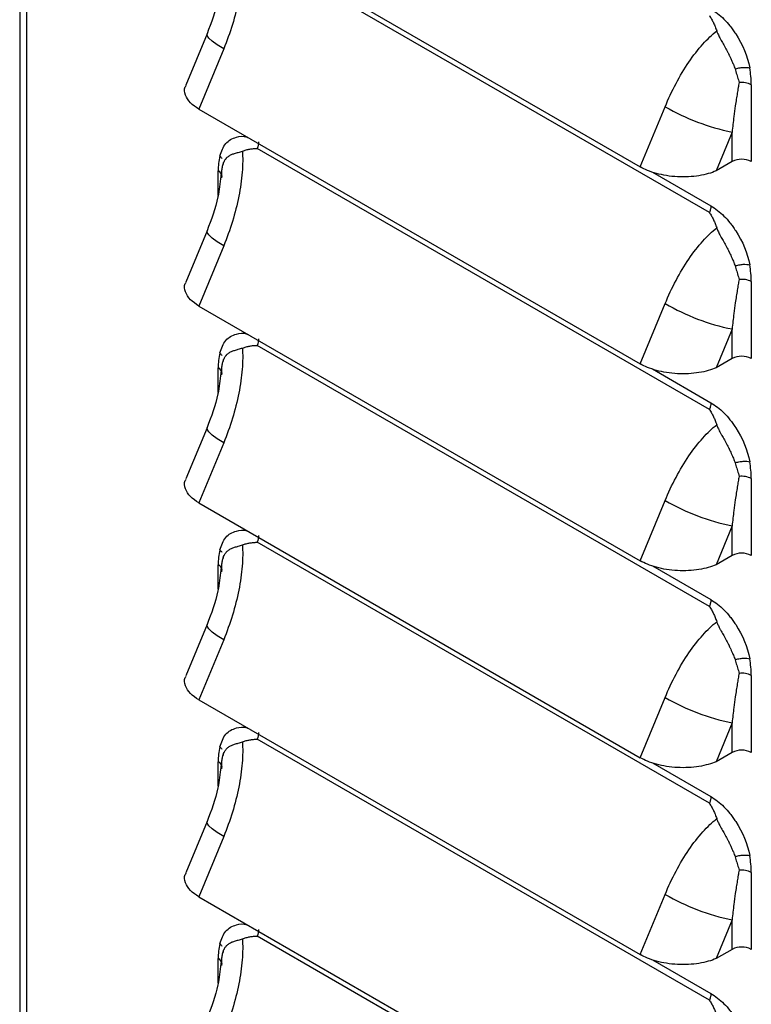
# Model space of a CAD drawing. Header units: millimetres. Extents: x 0 to 2235, y 0 to 1727.
# Tile 23 of 30: x 1786 to 1848, y 1120 to 1202. Entities that reach past the tile are written whole.
import ezdxf

# ---------------------------------------------------------------- set-up
doc = ezdxf.new("R2010")
doc.units = ezdxf.units.MM
doc.header["$LTSCALE"] = 8

msp = doc.modelspace()

# ---------------------------------------------------------------- linework, layer by layer
for p, q in [((1786.388, 1485.064), (1786.388, 1073.278)), ((1786.954, 1484.205), (1786.954, 1072.558)), ((1801.477, 1211.525), (1838.656, 1190.063)), ((1844.479, 1186.221), (1806.388, 1208.211)), ((1802.167, 1201.279), (1800.385, 1196.957)), ((1803.57, 1200.007), (1801.477, 1194.933)), ((1848.007, 1196.989), (1848.007, 1190.508)), ((1801.477, 1194.933), (1838.656, 1173.47)), ((1838.656, 1190.063), (1840.748, 1195.136)), ((1846.391, 1193), (1845.042, 1189.729)), ((1846.391, 1190.508), (1846.391, 1193)), ((1844.479, 1169.629), (1806.388, 1191.619)), ((1846.391, 1190.508), (1845.042, 1189.729)), ((1803.106, 1187.661), (1803.106, 1189.726)), ((1803.546, 1190.256), (1803.547, 1190.289)), ((1803.547, 1190.289), (1803.548, 1190.388)), ((1803.366, 1189.525), (1803.331, 1189.272)), ((1839.672, 1189.633), (1844.602, 1186.787)), ((1802.167, 1184.687), (1800.385, 1180.365)), ((1803.57, 1183.415), (1801.477, 1178.341)), ((1848.007, 1180.397), (1848.007, 1173.916)), ((1801.477, 1178.341), (1838.656, 1156.878)), ((1838.656, 1173.47), (1840.748, 1178.544)), ((1846.391, 1176.408), (1845.042, 1173.137)), ((1846.391, 1173.916), (1846.391, 1176.408)), ((1844.479, 1153.037), (1806.388, 1175.027)), ((1846.391, 1173.916), (1845.042, 1173.137)), ((1803.106, 1171.069), (1803.106, 1173.134)), ((1803.546, 1173.664), (1803.547, 1173.697)), ((1803.547, 1173.697), (1803.548, 1173.796)), ((1803.366, 1172.932), (1803.331, 1172.68)), ((1839.672, 1173.041), (1844.602, 1170.195)), ((1802.167, 1168.095), (1800.385, 1163.773)), ((1803.57, 1166.823), (1801.477, 1161.749)), ((1848.007, 1163.805), (1848.007, 1157.324)), ((1801.477, 1161.749), (1838.656, 1140.286)), ((1838.656, 1156.878), (1840.748, 1161.952)), ((1846.391, 1159.816), (1845.042, 1156.545)), ((1846.391, 1157.324), (1846.391, 1159.816)), ((1844.479, 1136.445), (1806.388, 1158.435)), ((1846.391, 1157.324), (1845.042, 1156.545)), ((1803.106, 1154.477), (1803.106, 1156.542)), ((1803.546, 1157.072), (1803.547, 1157.105)), ((1803.547, 1157.105), (1803.548, 1157.204)), ((1803.366, 1156.34), (1803.331, 1156.087)), ((1839.672, 1156.449), (1844.602, 1153.603)), ((1802.167, 1151.503), (1800.385, 1147.181)), ((1803.57, 1150.231), (1801.477, 1145.157)), ((1848.007, 1147.213), (1848.007, 1140.732)), ((1801.477, 1145.157), (1838.656, 1123.694)), ((1838.656, 1140.286), (1840.748, 1145.36)), ((1846.391, 1143.224), (1845.042, 1139.953)), ((1846.391, 1140.732), (1846.391, 1143.224)), ((1844.479, 1119.853), (1806.388, 1141.842)), ((1846.391, 1140.732), (1845.042, 1139.953)), ((1803.106, 1137.885), (1803.106, 1139.95)), ((1803.546, 1140.48), (1803.547, 1140.513)), ((1803.547, 1140.513), (1803.548, 1140.612)), ((1803.366, 1139.748), (1803.331, 1139.495)), ((1839.672, 1139.857), (1844.602, 1137.011)), ((1802.167, 1134.911), (1800.385, 1130.589)), ((1803.57, 1133.638), (1801.477, 1128.565)), ((1848.007, 1130.621), (1848.007, 1124.14)), ((1801.477, 1128.565), (1838.656, 1107.102)), ((1838.656, 1123.694), (1840.748, 1128.768)), ((1846.391, 1126.631), (1845.042, 1123.361)), ((1846.391, 1124.14), (1846.391, 1126.631)), ((1844.479, 1103.261), (1806.388, 1125.25)), ((1846.391, 1124.14), (1845.042, 1123.361)), ((1803.106, 1121.293), (1803.106, 1123.358)), ((1803.546, 1123.888), (1803.547, 1123.921)), ((1803.547, 1123.921), (1803.548, 1124.019)), ((1803.366, 1123.156), (1803.331, 1122.903)), ((1839.672, 1123.265), (1844.602, 1120.418))]:
    msp.add_line(p, q)
at = {"flags": 128}
for points in [[(1803.57, 1200.007), (1803.024, 1200.344), (1802.598, 1200.653), (1802.31, 1200.923), (1802.169, 1201.144), (1802.168, 1201.282)], [(1803.57, 1183.415), (1803.024, 1183.751), (1802.598, 1184.061), (1802.31, 1184.331), (1802.169, 1184.552), (1802.168, 1184.69)], [(1803.57, 1166.823), (1803.024, 1167.159), (1802.598, 1167.469), (1802.31, 1167.739), (1802.169, 1167.96), (1802.168, 1168.098)], [(1803.57, 1150.231), (1803.024, 1150.567), (1802.598, 1150.877), (1802.31, 1151.147), (1802.169, 1151.367), (1802.168, 1151.506)], [(1803.57, 1133.638), (1803.024, 1133.975), (1802.598, 1134.285), (1802.31, 1134.555), (1802.169, 1134.775), (1802.168, 1134.914)]]:
    msp.add_lwpolyline(points, dxfattribs=at)
for centre, radius, start, end in [((1840.189, 1196.951), 7.819, 0.28304, 10.70545), ((1847.207, 1195.452), 1.733, 62.48958, 97.49337), ((1850.167, 1211.493), 18.874, 240.06301, 258.45716), ((1808.624, 1189.765), 5.518, 167.24769, 180.40105), ((1847.199, 1188.948), 1.757, 62.60967, 117.39032), ((1802.889, 1189.217), 0.553, 4.38756, 66.93258), ((1840.189, 1180.358), 7.819, 0.28304, 10.70545), ((1847.207, 1178.86), 1.733, 62.48958, 97.49337), ((1850.167, 1194.901), 18.874, 240.06301, 258.45716), ((1808.624, 1173.172), 5.518, 167.24769, 180.40105), ((1847.199, 1172.356), 1.757, 62.60967, 117.39032), ((1802.889, 1172.625), 0.553, 4.38756, 66.93258), ((1840.189, 1163.766), 7.819, 0.28304, 10.70545), ((1847.207, 1162.268), 1.733, 62.48958, 97.49337), ((1850.167, 1178.308), 18.874, 240.06301, 258.45716), ((1808.624, 1156.58), 5.518, 167.24769, 180.40105), ((1847.199, 1155.764), 1.757, 62.60967, 117.39032), ((1802.889, 1156.033), 0.553, 4.38756, 66.93258), ((1840.189, 1147.174), 7.819, 0.28304, 10.70545), ((1847.207, 1145.676), 1.733, 62.48958, 97.49337), ((1850.167, 1161.716), 18.874, 240.06301, 258.45716), ((1808.624, 1139.988), 5.518, 167.24769, 180.40105), ((1847.199, 1139.172), 1.757, 62.60967, 117.39032), ((1802.889, 1139.441), 0.553, 4.38756, 66.93258), ((1840.189, 1130.582), 7.819, 0.28304, 10.70545), ((1847.207, 1129.084), 1.733, 62.48958, 97.49337), ((1850.167, 1145.124), 18.874, 240.06301, 258.45716), ((1808.624, 1123.396), 5.518, 167.24769, 180.40105), ((1847.199, 1122.58), 1.757, 62.60967, 117.39032), ((1802.889, 1122.849), 0.553, 4.38756, 66.93258)]:
    msp.add_arc(centre, radius, start, end)
for points, knots in [([(1805.148, 1207.992), (1805.182, 1207.447), (1805.176, 1206.846), (1805.075, 1205.562), (1804.98, 1204.881), (1804.704, 1203.484), (1804.523, 1202.77), (1804.092, 1201.362), (1803.842, 1200.668), (1803.57, 1200.007)], [0, 0, 0, 0, 0.25, 0.25, 0.5, 0.5, 0.75, 0.75, 1, 1, 1, 1]), ([(1803.331, 1205.864), (1803.268, 1205.279), (1803.098, 1203.696), (1802.527, 1202.215), (1802.168, 1201.281)], [0, 0, 0, 0, 0.369455, 1, 1, 1, 1]), ([(1844.602, 1203.379), (1844.989, 1203.156), (1845.54, 1202.726), (1846.133, 1202.058), (1846.417, 1201.682), (1846.536, 1201.512), (1846.614, 1201.397), (1846.654, 1201.337), (1847.295, 1200.352), (1847.688, 1199.393), (1847.871, 1198.403)], [0, 0, 0, 0, 0.25, 0.375, 0.4375, 0.46875, 0.46875, 0.5, 0.5, 1, 1, 1, 1]), ([(1844.479, 1202.813), (1844.511, 1202.765), (1844.574, 1202.667), (1844.693, 1202.465), (1844.828, 1202.207), (1844.974, 1201.876), (1845.054, 1201.644), (1845.096, 1201.522)], [0, 0, 0, 0, 0.1250717, 0.2501516, 0.5003166, 0.7372093, 1, 1, 1, 1]), ([(1840.748, 1195.136), (1841.021, 1195.797), (1841.329, 1196.457), (1842.002, 1197.726), (1842.367, 1198.334), (1843.127, 1199.451), (1843.523, 1199.959), (1844.315, 1200.843), (1844.712, 1201.219), (1845.096, 1201.522)], [0, 0, 0, 0, 0.25, 0.25, 0.5, 0.5, 0.75, 0.75, 1, 1, 1, 1]), ([(1845.096, 1201.522), (1845.11, 1201.481), (1845.141, 1201.394), (1845.198, 1201.259), (1845.271, 1201.104), (1845.364, 1200.922), (1845.502, 1200.668), (1845.695, 1200.333), (1845.881, 1199.997), (1846.012, 1199.751), (1846.071, 1199.633), (1846.102, 1199.573), (1846.117, 1199.538), (1846.13, 1199.515), (1846.143, 1199.491), (1846.158, 1199.456), (1846.188, 1199.396), (1846.245, 1199.277), (1846.33, 1199.095), (1846.42, 1198.895), (1846.505, 1198.694), (1846.576, 1198.51), (1846.617, 1198.379), (1846.637, 1198.317)], [0, 0, 0, 0, 0.03716, 0.078939, 0.125454, 0.183041, 0.250493, 0.365984, 0.500084, 0.562042, 0.593111, 0.608681, 0.617304, 0.624288, 0.631148, 0.639931, 0.655602, 0.687011, 0.7498, 0.824618, 0.874702, 0.940557, 1, 1, 1, 1]), ([(1846.637, 1198.317), (1846.74, 1198.35), (1846.853, 1198.379), (1847.084, 1198.425), (1847.201, 1198.441), (1847.537, 1198.465), (1847.733, 1198.445), (1847.871, 1198.403)], [0, 0, 0, 0, 0.25, 0.25, 0.5, 0.5, 1, 1, 1, 1]), ([(1846.637, 1198.317), (1846.661, 1198.242), (1846.711, 1198.089), (1846.782, 1197.862), (1846.851, 1197.633), (1846.918, 1197.401), (1846.96, 1197.248), (1846.981, 1197.17)], [0, 0, 0, 0, 0.1894698, 0.383984, 0.5837521, 0.7890055, 1, 1, 1, 1]), ([(1846.981, 1197.17), (1846.955, 1197.029), (1846.901, 1196.733), (1846.822, 1196.264), (1846.741, 1195.749), (1846.645, 1195.09), (1846.522, 1194.173), (1846.439, 1193.434), (1846.391, 1193)], [0, 0, 0, 0, 0.103962, 0.218213, 0.342758, 0.477597, 0.692978, 1, 1, 1, 1]), ([(1801.477, 1194.933), (1801.218, 1195.108), (1800.675, 1195.473), (1800.305, 1196.134), (1800.207, 1196.655), (1800.389, 1196.902), (1800.419, 1196.942)], [0, 0, 0, 0, 0.287592, 0.602099, 0.93556, 1, 1, 1, 1]), ([(1803.242, 1190.983), (1803.381, 1191.372), (1803.66, 1192.155), (1804.545, 1192.586), (1805.236, 1192.7), (1805.595, 1192.551), (1805.626, 1192.538)], [0, 0, 0, 0, 0.348559, 0.701141, 0.974676, 1, 1, 1, 1]), ([(1803.461, 1190.057), (1803.467, 1190.087), (1803.478, 1190.15), (1803.501, 1190.241), (1803.529, 1190.335), (1803.57, 1190.447), (1803.643, 1190.602), (1803.727, 1190.724), (1803.798, 1190.805), (1803.827, 1190.836), (1803.88, 1190.889), (1804.003, 1190.99), (1804.201, 1191.103), (1804.439, 1191.19), (1804.637, 1191.249), (1804.806, 1191.296), (1804.973, 1191.341), (1805.093, 1191.381), (1805.148, 1191.399)], [0, 0, 0, 0, 0.0386317, 0.0804407, 0.1253208, 0.1737171, 0.25028, 0.375704, 0.3912909, 0.4068514, 0.4379073, 0.499865, 0.6343499, 0.7495915, 0.816746, 0.8745705, 0.9426901, 1, 1, 1, 1]), ([(1805.148, 1191.399), (1805.182, 1190.855), (1805.176, 1190.254), (1805.075, 1188.97), (1804.98, 1188.289), (1804.704, 1186.892), (1804.523, 1186.178), (1804.092, 1184.769), (1803.842, 1184.076), (1803.57, 1183.415)], [0, 0, 0, 0, 0.25, 0.25, 0.5, 0.5, 0.75, 0.75, 1, 1, 1, 1]), ([(1805.148, 1191.399), (1805.202, 1191.418), (1805.308, 1191.455), (1805.465, 1191.5), (1805.616, 1191.537), (1805.819, 1191.577), (1806.024, 1191.604), (1806.215, 1191.616), (1806.319, 1191.619), (1806.371, 1191.619), (1806.388, 1191.619)], [0, 0, 0, 0, 0.132855, 0.260443, 0.382722, 0.49973, 0.749985, 0.875064, 0.959449, 1, 1, 1, 1]), ([(1803.419, 1189.133), (1803.416, 1189.201), (1803.41, 1189.334), (1803.41, 1189.527), (1803.418, 1189.711), (1803.434, 1189.888), (1803.453, 1190.001), (1803.462, 1190.057)], [0, 0, 0, 0, 0.210995, 0.416248, 0.616016, 0.81053, 1, 1, 1, 1]), ([(1845.042, 1189.729), (1844.649, 1189.561), (1844.16, 1189.417), (1843.042, 1189.237), (1842.414, 1189.202), (1841.479, 1189.251), (1841.169, 1189.284), (1840.571, 1189.378), (1840.283, 1189.44), (1839.475, 1189.661), (1839.015, 1189.855), (1838.656, 1190.063)], [0, 0, 0, 0, 0.25, 0.25, 0.5, 0.5, 0.625, 0.625, 0.75, 0.75, 1, 1, 1, 1]), ([(1803.331, 1189.272), (1803.268, 1188.687), (1803.098, 1187.104), (1802.527, 1185.623), (1802.168, 1184.689)], [0, 0, 0, 0, 0.369455, 1, 1, 1, 1]), ([(1844.602, 1186.787), (1844.602, 1186.701), (1844.591, 1186.608), (1844.559, 1186.464), (1844.546, 1186.416), (1844.523, 1186.343), (1844.515, 1186.318), (1844.502, 1186.282), (1844.495, 1186.264), (1844.487, 1186.242), (1844.484, 1186.233), (1844.481, 1186.227), (1844.482, 1186.225), (1844.479, 1186.221)], [0, 0, 0, 0, 0.5, 0.5, 0.75, 0.75, 0.875, 0.875, 0.9375, 0.96875, 0.984375, 0.984375, 1, 1, 1, 1]), ([(1844.602, 1186.787), (1844.989, 1186.564), (1845.54, 1186.134), (1846.133, 1185.466), (1846.417, 1185.09), (1846.536, 1184.92), (1846.614, 1184.805), (1846.654, 1184.745), (1847.295, 1183.76), (1847.688, 1182.801), (1847.871, 1181.811)], [0, 0, 0, 0, 0.25, 0.375, 0.4375, 0.46875, 0.46875, 0.5, 0.5, 1, 1, 1, 1]), ([(1844.479, 1186.221), (1844.511, 1186.173), (1844.574, 1186.075), (1844.693, 1185.873), (1844.828, 1185.615), (1844.974, 1185.283), (1845.054, 1185.052), (1845.096, 1184.93)], [0, 0, 0, 0, 0.125072, 0.250152, 0.500317, 0.737209, 1, 1, 1, 1]), ([(1840.748, 1178.544), (1841.021, 1179.205), (1841.329, 1179.865), (1842.002, 1181.134), (1842.367, 1181.742), (1843.127, 1182.859), (1843.523, 1183.367), (1844.315, 1184.251), (1844.712, 1184.627), (1845.096, 1184.93)], [0, 0, 0, 0, 0.25, 0.25, 0.5, 0.5, 0.75, 0.75, 1, 1, 1, 1]), ([(1845.096, 1184.93), (1845.11, 1184.889), (1845.141, 1184.802), (1845.198, 1184.667), (1845.271, 1184.512), (1845.364, 1184.33), (1845.502, 1184.076), (1845.695, 1183.741), (1845.881, 1183.405), (1846.012, 1183.159), (1846.071, 1183.041), (1846.102, 1182.981), (1846.117, 1182.946), (1846.13, 1182.923), (1846.143, 1182.899), (1846.158, 1182.864), (1846.188, 1182.804), (1846.245, 1182.685), (1846.33, 1182.503), (1846.42, 1182.303), (1846.505, 1182.102), (1846.576, 1181.918), (1846.617, 1181.787), (1846.637, 1181.725)], [0, 0, 0, 0, 0.03716, 0.078939, 0.125454, 0.183041, 0.250493, 0.365984, 0.500084, 0.562042, 0.593111, 0.608681, 0.617304, 0.624288, 0.631148, 0.639931, 0.655602, 0.687011, 0.7498, 0.824618, 0.874702, 0.940557, 1, 1, 1, 1]), ([(1846.637, 1181.725), (1846.74, 1181.757), (1846.853, 1181.787), (1847.084, 1181.833), (1847.201, 1181.849), (1847.537, 1181.873), (1847.733, 1181.853), (1847.871, 1181.811)], [0, 0, 0, 0, 0.25, 0.25, 0.5, 0.5, 1, 1, 1, 1]), ([(1846.637, 1181.725), (1846.661, 1181.65), (1846.711, 1181.497), (1846.782, 1181.27), (1846.851, 1181.041), (1846.918, 1180.809), (1846.96, 1180.656), (1846.981, 1180.578)], [0, 0, 0, 0, 0.18947, 0.383984, 0.583752, 0.789005, 1, 1, 1, 1]), ([(1846.981, 1180.578), (1846.955, 1180.437), (1846.901, 1180.141), (1846.822, 1179.672), (1846.741, 1179.157), (1846.645, 1178.498), (1846.522, 1177.581), (1846.439, 1176.842), (1846.391, 1176.408)], [0, 0, 0, 0, 0.103962, 0.218213, 0.342758, 0.477597, 0.692978, 1, 1, 1, 1]), ([(1801.477, 1178.341), (1801.218, 1178.516), (1800.675, 1178.881), (1800.305, 1179.542), (1800.207, 1180.062), (1800.389, 1180.31), (1800.419, 1180.35)], [0, 0, 0, 0, 0.287592, 0.602099, 0.93556, 1, 1, 1, 1]), ([(1803.242, 1174.391), (1803.381, 1174.78), (1803.66, 1175.563), (1804.545, 1175.994), (1805.236, 1176.108), (1805.595, 1175.959), (1805.626, 1175.946)], [0, 0, 0, 0, 0.348559, 0.701141, 0.974676, 1, 1, 1, 1]), ([(1803.461, 1173.465), (1803.467, 1173.495), (1803.478, 1173.558), (1803.501, 1173.649), (1803.529, 1173.743), (1803.57, 1173.854), (1803.643, 1174.01), (1803.727, 1174.132), (1803.798, 1174.212), (1803.827, 1174.244), (1803.88, 1174.297), (1804.003, 1174.397), (1804.201, 1174.511), (1804.439, 1174.598), (1804.637, 1174.657), (1804.806, 1174.704), (1804.973, 1174.749), (1805.093, 1174.789), (1805.148, 1174.807)], [0, 0, 0, 0, 0.038632, 0.080441, 0.125321, 0.173717, 0.25028, 0.375704, 0.391291, 0.406851, 0.437907, 0.499865, 0.63435, 0.749591, 0.816746, 0.874571, 0.94269, 1, 1, 1, 1]), ([(1805.148, 1174.807), (1805.182, 1174.263), (1805.176, 1173.662), (1805.075, 1172.378), (1804.98, 1171.696), (1804.704, 1170.3), (1804.523, 1169.586), (1804.092, 1168.177), (1803.842, 1167.484), (1803.57, 1166.823)], [0, 0, 0, 0, 0.25, 0.25, 0.5, 0.5, 0.75, 0.75, 1, 1, 1, 1]), ([(1805.148, 1174.807), (1805.202, 1174.826), (1805.308, 1174.863), (1805.465, 1174.908), (1805.616, 1174.945), (1805.819, 1174.985), (1806.024, 1175.012), (1806.215, 1175.024), (1806.319, 1175.027), (1806.371, 1175.027), (1806.388, 1175.027)], [0, 0, 0, 0, 0.132855, 0.260443, 0.382722, 0.49973, 0.749985, 0.875064, 0.959449, 1, 1, 1, 1]), ([(1803.419, 1172.541), (1803.416, 1172.609), (1803.41, 1172.742), (1803.41, 1172.935), (1803.418, 1173.119), (1803.434, 1173.296), (1803.453, 1173.409), (1803.462, 1173.465)], [0, 0, 0, 0, 0.210995, 0.416248, 0.616016, 0.81053, 1, 1, 1, 1]), ([(1845.042, 1173.137), (1844.649, 1172.969), (1844.16, 1172.825), (1843.042, 1172.645), (1842.414, 1172.61), (1841.479, 1172.659), (1841.169, 1172.692), (1840.571, 1172.786), (1840.283, 1172.848), (1839.475, 1173.069), (1839.015, 1173.263), (1838.656, 1173.47)], [0, 0, 0, 0, 0.25, 0.25, 0.5, 0.5, 0.625, 0.625, 0.75, 0.75, 1, 1, 1, 1]), ([(1803.331, 1172.68), (1803.268, 1172.095), (1803.098, 1170.512), (1802.527, 1169.031), (1802.168, 1168.097)], [0, 0, 0, 0, 0.369455, 1, 1, 1, 1]), ([(1844.602, 1170.195), (1844.602, 1170.109), (1844.591, 1170.016), (1844.559, 1169.872), (1844.546, 1169.823), (1844.523, 1169.75), (1844.515, 1169.726), (1844.502, 1169.69), (1844.495, 1169.672), (1844.487, 1169.65), (1844.484, 1169.641), (1844.481, 1169.635), (1844.482, 1169.633), (1844.479, 1169.629)], [0, 0, 0, 0, 0.5, 0.5, 0.75, 0.75, 0.875, 0.875, 0.9375, 0.96875, 0.984375, 0.984375, 1, 1, 1, 1]), ([(1844.602, 1170.195), (1844.989, 1169.972), (1845.54, 1169.541), (1846.133, 1168.873), (1846.417, 1168.498), (1846.536, 1168.328), (1846.614, 1168.213), (1846.654, 1168.152), (1847.295, 1167.168), (1847.688, 1166.209), (1847.871, 1165.219)], [0, 0, 0, 0, 0.25, 0.375, 0.4375, 0.46875, 0.46875, 0.5, 0.5, 1, 1, 1, 1]), ([(1844.479, 1169.629), (1844.511, 1169.58), (1844.574, 1169.483), (1844.693, 1169.281), (1844.828, 1169.023), (1844.974, 1168.691), (1845.054, 1168.46), (1845.096, 1168.338)], [0, 0, 0, 0, 0.125072, 0.250152, 0.500317, 0.737209, 1, 1, 1, 1]), ([(1840.748, 1161.952), (1841.021, 1162.613), (1841.329, 1163.273), (1842.002, 1164.542), (1842.367, 1165.15), (1843.127, 1166.267), (1843.523, 1166.775), (1844.315, 1167.659), (1844.712, 1168.034), (1845.096, 1168.338)], [0, 0, 0, 0, 0.25, 0.25, 0.5, 0.5, 0.75, 0.75, 1, 1, 1, 1]), ([(1845.096, 1168.338), (1845.11, 1168.297), (1845.141, 1168.21), (1845.198, 1168.075), (1845.271, 1167.919), (1845.364, 1167.738), (1845.502, 1167.484), (1845.695, 1167.149), (1845.881, 1166.813), (1846.012, 1166.567), (1846.071, 1166.449), (1846.102, 1166.389), (1846.117, 1166.354), (1846.13, 1166.331), (1846.143, 1166.307), (1846.158, 1166.272), (1846.188, 1166.212), (1846.245, 1166.093), (1846.33, 1165.911), (1846.42, 1165.711), (1846.505, 1165.51), (1846.576, 1165.326), (1846.617, 1165.195), (1846.637, 1165.133)], [0, 0, 0, 0, 0.03716, 0.078939, 0.125454, 0.183041, 0.250493, 0.365984, 0.500084, 0.562042, 0.593111, 0.608681, 0.617304, 0.624288, 0.631148, 0.639931, 0.655602, 0.687011, 0.7498, 0.824618, 0.874702, 0.940557, 1, 1, 1, 1]), ([(1846.637, 1165.133), (1846.74, 1165.165), (1846.853, 1165.195), (1847.084, 1165.241), (1847.201, 1165.257), (1847.537, 1165.281), (1847.733, 1165.261), (1847.871, 1165.219)], [0, 0, 0, 0, 0.25, 0.25, 0.5, 0.5, 1, 1, 1, 1]), ([(1846.637, 1165.133), (1846.661, 1165.057), (1846.711, 1164.905), (1846.782, 1164.678), (1846.851, 1164.449), (1846.918, 1164.217), (1846.96, 1164.064), (1846.981, 1163.986)], [0, 0, 0, 0, 0.1894698, 0.383984, 0.5837521, 0.7890055, 1, 1, 1, 1]), ([(1846.981, 1163.986), (1846.955, 1163.845), (1846.901, 1163.549), (1846.822, 1163.079), (1846.741, 1162.565), (1846.645, 1161.906), (1846.522, 1160.989), (1846.439, 1160.25), (1846.391, 1159.816)], [0, 0, 0, 0, 0.103962, 0.218213, 0.342758, 0.477597, 0.692978, 1, 1, 1, 1]), ([(1801.477, 1161.749), (1801.218, 1161.923), (1800.675, 1162.289), (1800.305, 1162.95), (1800.207, 1163.47), (1800.389, 1163.718), (1800.419, 1163.758)], [0, 0, 0, 0, 0.287592, 0.602099, 0.93556, 1, 1, 1, 1]), ([(1803.242, 1157.798), (1803.381, 1158.188), (1803.66, 1158.971), (1804.545, 1159.402), (1805.236, 1159.515), (1805.595, 1159.367), (1805.626, 1159.354)], [0, 0, 0, 0, 0.348559, 0.701141, 0.974676, 1, 1, 1, 1]), ([(1803.461, 1156.873), (1803.467, 1156.903), (1803.478, 1156.965), (1803.501, 1157.057), (1803.529, 1157.151), (1803.57, 1157.262), (1803.643, 1157.418), (1803.727, 1157.539), (1803.798, 1157.62), (1803.827, 1157.652), (1803.88, 1157.704), (1804.003, 1157.805), (1804.201, 1157.919), (1804.439, 1158.005), (1804.637, 1158.065), (1804.806, 1158.111), (1804.973, 1158.157), (1805.093, 1158.197), (1805.148, 1158.215)], [0, 0, 0, 0, 0.038632, 0.080441, 0.125321, 0.173717, 0.25028, 0.375704, 0.391291, 0.406851, 0.437907, 0.499865, 0.63435, 0.749591, 0.816746, 0.874571, 0.94269, 1, 1, 1, 1]), ([(1805.148, 1158.215), (1805.182, 1157.671), (1805.176, 1157.069), (1805.075, 1155.786), (1804.98, 1155.104), (1804.704, 1153.708), (1804.523, 1152.994), (1804.092, 1151.585), (1803.842, 1150.892), (1803.57, 1150.231)], [0, 0, 0, 0, 0.25, 0.25, 0.5, 0.5, 0.75, 0.75, 1, 1, 1, 1]), ([(1805.148, 1158.215), (1805.202, 1158.234), (1805.308, 1158.271), (1805.465, 1158.316), (1805.616, 1158.353), (1805.819, 1158.393), (1806.024, 1158.42), (1806.215, 1158.432), (1806.319, 1158.435), (1806.371, 1158.435), (1806.388, 1158.435)], [0, 0, 0, 0, 0.132855, 0.260443, 0.382722, 0.49973, 0.749985, 0.875064, 0.959449, 1, 1, 1, 1]), ([(1803.419, 1155.949), (1803.416, 1156.017), (1803.41, 1156.15), (1803.41, 1156.343), (1803.418, 1156.527), (1803.434, 1156.704), (1803.453, 1156.817), (1803.462, 1156.873)], [0, 0, 0, 0, 0.210995, 0.416248, 0.616016, 0.81053, 1, 1, 1, 1]), ([(1845.042, 1156.545), (1844.649, 1156.377), (1844.16, 1156.233), (1843.042, 1156.053), (1842.414, 1156.018), (1841.479, 1156.067), (1841.169, 1156.099), (1840.571, 1156.194), (1840.283, 1156.256), (1839.475, 1156.477), (1839.015, 1156.671), (1838.656, 1156.878)], [0, 0, 0, 0, 0.25, 0.25, 0.5, 0.5, 0.625, 0.625, 0.75, 0.75, 1, 1, 1, 1]), ([(1803.331, 1156.087), (1803.268, 1155.503), (1803.098, 1153.92), (1802.527, 1152.438), (1802.168, 1151.505)], [0, 0, 0, 0, 0.369455, 1, 1, 1, 1]), ([(1844.602, 1153.603), (1844.602, 1153.517), (1844.591, 1153.424), (1844.559, 1153.28), (1844.546, 1153.231), (1844.523, 1153.158), (1844.515, 1153.134), (1844.502, 1153.098), (1844.495, 1153.079), (1844.487, 1153.058), (1844.484, 1153.049), (1844.481, 1153.043), (1844.482, 1153.041), (1844.479, 1153.037)], [0, 0, 0, 0, 0.5, 0.5, 0.75, 0.75, 0.875, 0.875, 0.9375, 0.96875, 0.984375, 0.984375, 1, 1, 1, 1]), ([(1844.602, 1153.603), (1844.989, 1153.379), (1845.54, 1152.949), (1846.133, 1152.281), (1846.417, 1151.906), (1846.536, 1151.736), (1846.614, 1151.621), (1846.654, 1151.56), (1847.295, 1150.576), (1847.688, 1149.617), (1847.871, 1148.627)], [0, 0, 0, 0, 0.25, 0.375, 0.4375, 0.46875, 0.46875, 0.5, 0.5, 1, 1, 1, 1]), ([(1844.479, 1153.037), (1844.511, 1152.988), (1844.574, 1152.891), (1844.693, 1152.688), (1844.828, 1152.43), (1844.974, 1152.099), (1845.054, 1151.867), (1845.096, 1151.745)], [0, 0, 0, 0, 0.1250717, 0.2501516, 0.5003166, 0.7372093, 1, 1, 1, 1]), ([(1840.748, 1145.36), (1841.021, 1146.021), (1841.329, 1146.681), (1842.002, 1147.95), (1842.367, 1148.558), (1843.127, 1149.674), (1843.523, 1150.183), (1844.315, 1151.067), (1844.712, 1151.442), (1845.096, 1151.745)], [0, 0, 0, 0, 0.25, 0.25, 0.5, 0.5, 0.75, 0.75, 1, 1, 1, 1]), ([(1845.096, 1151.745), (1845.11, 1151.705), (1845.141, 1151.618), (1845.198, 1151.483), (1845.271, 1151.327), (1845.364, 1151.146), (1845.502, 1150.892), (1845.695, 1150.557), (1845.881, 1150.221), (1846.012, 1149.975), (1846.071, 1149.856), (1846.102, 1149.797), (1846.117, 1149.762), (1846.13, 1149.738), (1846.143, 1149.715), (1846.158, 1149.68), (1846.188, 1149.62), (1846.245, 1149.501), (1846.33, 1149.319), (1846.42, 1149.119), (1846.505, 1148.918), (1846.576, 1148.734), (1846.617, 1148.603), (1846.637, 1148.541)], [0, 0, 0, 0, 0.03716, 0.078939, 0.125454, 0.183041, 0.250493, 0.365984, 0.500084, 0.562042, 0.593111, 0.608681, 0.617304, 0.624288, 0.631148, 0.639931, 0.655602, 0.687011, 0.7498, 0.824618, 0.874702, 0.940557, 1, 1, 1, 1]), ([(1846.637, 1148.541), (1846.74, 1148.573), (1846.853, 1148.603), (1847.084, 1148.648), (1847.201, 1148.665), (1847.537, 1148.689), (1847.733, 1148.668), (1847.871, 1148.627)], [0, 0, 0, 0, 0.25, 0.25, 0.5, 0.5, 1, 1, 1, 1]), ([(1846.637, 1148.541), (1846.661, 1148.465), (1846.711, 1148.313), (1846.782, 1148.086), (1846.851, 1147.857), (1846.918, 1147.625), (1846.96, 1147.472), (1846.981, 1147.394)], [0, 0, 0, 0, 0.18947, 0.383984, 0.583752, 0.789005, 1, 1, 1, 1]), ([(1846.981, 1147.394), (1846.955, 1147.253), (1846.901, 1146.957), (1846.822, 1146.487), (1846.741, 1145.973), (1846.645, 1145.314), (1846.522, 1144.397), (1846.439, 1143.658), (1846.391, 1143.224)], [0, 0, 0, 0, 0.103962, 0.218213, 0.342758, 0.477597, 0.692978, 1, 1, 1, 1]), ([(1801.477, 1145.157), (1801.218, 1145.331), (1800.675, 1145.697), (1800.305, 1146.358), (1800.207, 1146.878), (1800.389, 1147.126), (1800.419, 1147.166)], [0, 0, 0, 0, 0.287592, 0.602099, 0.93556, 1, 1, 1, 1]), ([(1803.242, 1141.206), (1803.381, 1141.596), (1803.66, 1142.379), (1804.545, 1142.81), (1805.236, 1142.923), (1805.595, 1142.774), (1805.626, 1142.762)], [0, 0, 0, 0, 0.348559, 0.701141, 0.974676, 1, 1, 1, 1]), ([(1803.461, 1140.281), (1803.467, 1140.311), (1803.478, 1140.373), (1803.501, 1140.465), (1803.529, 1140.559), (1803.57, 1140.67), (1803.643, 1140.825), (1803.727, 1140.947), (1803.798, 1141.028), (1803.827, 1141.06), (1803.88, 1141.112), (1804.003, 1141.213), (1804.201, 1141.327), (1804.439, 1141.413), (1804.637, 1141.473), (1804.806, 1141.519), (1804.973, 1141.565), (1805.093, 1141.605), (1805.148, 1141.623)], [0, 0, 0, 0, 0.038632, 0.080441, 0.125321, 0.173717, 0.25028, 0.375704, 0.391291, 0.406851, 0.437907, 0.499865, 0.63435, 0.749591, 0.816746, 0.874571, 0.94269, 1, 1, 1, 1]), ([(1805.148, 1141.623), (1805.182, 1141.079), (1805.176, 1140.477), (1805.075, 1139.194), (1804.98, 1138.512), (1804.704, 1137.116), (1804.523, 1136.401), (1804.092, 1134.993), (1803.842, 1134.299), (1803.57, 1133.638)], [0, 0, 0, 0, 0.25, 0.25, 0.5, 0.5, 0.75, 0.75, 1, 1, 1, 1]), ([(1805.148, 1141.623), (1805.202, 1141.642), (1805.308, 1141.679), (1805.465, 1141.724), (1805.616, 1141.761), (1805.819, 1141.801), (1806.024, 1141.828), (1806.215, 1141.84), (1806.319, 1141.843), (1806.371, 1141.843), (1806.388, 1141.842)], [0, 0, 0, 0, 0.132855, 0.260443, 0.382722, 0.49973, 0.749985, 0.875064, 0.959449, 1, 1, 1, 1]), ([(1803.419, 1139.357), (1803.416, 1139.425), (1803.41, 1139.558), (1803.41, 1139.751), (1803.418, 1139.935), (1803.434, 1140.112), (1803.453, 1140.225), (1803.462, 1140.281)], [0, 0, 0, 0, 0.210995, 0.416248, 0.616016, 0.81053, 1, 1, 1, 1]), ([(1845.042, 1139.953), (1844.649, 1139.785), (1844.16, 1139.641), (1843.042, 1139.461), (1842.414, 1139.426), (1841.479, 1139.475), (1841.169, 1139.507), (1840.571, 1139.602), (1840.283, 1139.664), (1839.475, 1139.885), (1839.015, 1140.079), (1838.656, 1140.286)], [0, 0, 0, 0, 0.25, 0.25, 0.5, 0.5, 0.625, 0.625, 0.75, 0.75, 1, 1, 1, 1]), ([(1803.331, 1139.495), (1803.268, 1138.91), (1803.098, 1137.327), (1802.527, 1135.846), (1802.168, 1134.912)], [0, 0, 0, 0, 0.3694546, 1, 1, 1, 1]), ([(1844.602, 1137.011), (1844.602, 1136.925), (1844.591, 1136.832), (1844.559, 1136.688), (1844.546, 1136.639), (1844.523, 1136.566), (1844.515, 1136.542), (1844.502, 1136.505), (1844.495, 1136.487), (1844.487, 1136.466), (1844.484, 1136.457), (1844.481, 1136.451), (1844.482, 1136.449), (1844.479, 1136.445)], [0, 0, 0, 0, 0.5, 0.5, 0.75, 0.75, 0.875, 0.875, 0.9375, 0.96875, 0.984375, 0.984375, 1, 1, 1, 1]), ([(1844.602, 1137.011), (1844.989, 1136.787), (1845.54, 1136.357), (1846.133, 1135.689), (1846.417, 1135.314), (1846.536, 1135.144), (1846.614, 1135.029), (1846.654, 1134.968), (1847.295, 1133.983), (1847.688, 1133.025), (1847.871, 1132.035)], [0, 0, 0, 0, 0.25, 0.375, 0.4375, 0.46875, 0.46875, 0.5, 0.5, 1, 1, 1, 1]), ([(1844.479, 1136.445), (1844.511, 1136.396), (1844.574, 1136.299), (1844.693, 1136.096), (1844.828, 1135.838), (1844.974, 1135.507), (1845.054, 1135.275), (1845.096, 1135.153)], [0, 0, 0, 0, 0.125072, 0.250152, 0.500317, 0.737209, 1, 1, 1, 1]), ([(1840.748, 1128.768), (1841.021, 1129.429), (1841.329, 1130.089), (1842.002, 1131.358), (1842.367, 1131.966), (1843.127, 1133.082), (1843.523, 1133.591), (1844.315, 1134.475), (1844.712, 1134.85), (1845.096, 1135.153)], [0, 0, 0, 0, 0.25, 0.25, 0.5, 0.5, 0.75, 0.75, 1, 1, 1, 1]), ([(1845.096, 1135.153), (1845.11, 1135.112), (1845.141, 1135.026), (1845.198, 1134.891), (1845.271, 1134.735), (1845.364, 1134.554), (1845.502, 1134.3), (1845.695, 1133.965), (1845.881, 1133.629), (1846.012, 1133.383), (1846.071, 1133.264), (1846.102, 1133.205), (1846.117, 1133.17), (1846.13, 1133.146), (1846.143, 1133.122), (1846.158, 1133.088), (1846.188, 1133.028), (1846.245, 1132.908), (1846.33, 1132.727), (1846.42, 1132.527), (1846.505, 1132.326), (1846.576, 1132.141), (1846.617, 1132.011), (1846.637, 1131.948)], [0, 0, 0, 0, 0.0371601, 0.0789391, 0.1254536, 0.1830411, 0.2504927, 0.3659842, 0.5000842, 0.5620422, 0.593111, 0.6086812, 0.6173039, 0.6242884, 0.6311477, 0.6399309, 0.6556024, 0.6870113, 0.7498003, 0.8246178, 0.8747022, 0.9405575, 1, 1, 1, 1]), ([(1846.637, 1131.948), (1846.74, 1131.981), (1846.853, 1132.011), (1847.084, 1132.056), (1847.201, 1132.073), (1847.537, 1132.097), (1847.733, 1132.076), (1847.871, 1132.035)], [0, 0, 0, 0, 0.25, 0.25, 0.5, 0.5, 1, 1, 1, 1]), ([(1846.637, 1131.948), (1846.661, 1131.873), (1846.711, 1131.721), (1846.782, 1131.494), (1846.851, 1131.265), (1846.918, 1131.033), (1846.96, 1130.88), (1846.981, 1130.802)], [0, 0, 0, 0, 0.18947, 0.383984, 0.583752, 0.789005, 1, 1, 1, 1]), ([(1846.981, 1130.802), (1846.955, 1130.661), (1846.901, 1130.365), (1846.822, 1129.895), (1846.741, 1129.38), (1846.645, 1128.722), (1846.522, 1127.804), (1846.439, 1127.066), (1846.391, 1126.631)], [0, 0, 0, 0, 0.103962, 0.218213, 0.342758, 0.477597, 0.692978, 1, 1, 1, 1]), ([(1801.477, 1128.565), (1801.218, 1128.739), (1800.675, 1129.105), (1800.305, 1129.766), (1800.207, 1130.286), (1800.389, 1130.534), (1800.419, 1130.574)], [0, 0, 0, 0, 0.287592, 0.602099, 0.93556, 1, 1, 1, 1]), ([(1803.242, 1124.614), (1803.381, 1125.004), (1803.66, 1125.787), (1804.545, 1126.218), (1805.236, 1126.331), (1805.595, 1126.182), (1805.626, 1126.17)], [0, 0, 0, 0, 0.348559, 0.701141, 0.974676, 1, 1, 1, 1]), ([(1803.461, 1123.689), (1803.467, 1123.719), (1803.478, 1123.781), (1803.501, 1123.873), (1803.529, 1123.966), (1803.57, 1124.078), (1803.643, 1124.233), (1803.727, 1124.355), (1803.798, 1124.436), (1803.827, 1124.468), (1803.88, 1124.52), (1804.003, 1124.621), (1804.201, 1124.735), (1804.439, 1124.821), (1804.637, 1124.881), (1804.806, 1124.927), (1804.973, 1124.973), (1805.093, 1125.013), (1805.148, 1125.031)], [0, 0, 0, 0, 0.0386317, 0.0804407, 0.1253208, 0.1737171, 0.25028, 0.375704, 0.3912909, 0.4068514, 0.4379073, 0.499865, 0.6343499, 0.7495915, 0.816746, 0.8745705, 0.9426901, 1, 1, 1, 1]), ([(1805.148, 1125.031), (1805.182, 1124.486), (1805.176, 1123.885), (1805.075, 1122.602), (1804.98, 1121.92), (1804.704, 1120.524), (1804.523, 1119.809), (1804.092, 1118.401), (1803.842, 1117.707), (1803.57, 1117.046)], [0, 0, 0, 0, 0.25, 0.25, 0.5, 0.5, 0.75, 0.75, 1, 1, 1, 1]), ([(1805.148, 1125.031), (1805.202, 1125.05), (1805.308, 1125.086), (1805.465, 1125.131), (1805.616, 1125.168), (1805.819, 1125.209), (1806.024, 1125.236), (1806.215, 1125.247), (1806.319, 1125.25), (1806.371, 1125.25), (1806.388, 1125.25)], [0, 0, 0, 0, 0.132855, 0.260443, 0.382722, 0.49973, 0.749985, 0.875064, 0.959449, 1, 1, 1, 1]), ([(1803.419, 1122.765), (1803.416, 1122.833), (1803.41, 1122.966), (1803.41, 1123.159), (1803.418, 1123.343), (1803.434, 1123.519), (1803.453, 1123.633), (1803.462, 1123.689)], [0, 0, 0, 0, 0.2109946, 0.416248, 0.6160161, 0.8105303, 1, 1, 1, 1]), ([(1845.042, 1123.361), (1844.649, 1123.192), (1844.16, 1123.049), (1843.042, 1122.868), (1842.414, 1122.834), (1841.479, 1122.883), (1841.169, 1122.915), (1840.571, 1123.01), (1840.283, 1123.072), (1839.475, 1123.293), (1839.015, 1123.486), (1838.656, 1123.694)], [0, 0, 0, 0, 0.25, 0.25, 0.5, 0.5, 0.625, 0.625, 0.75, 0.75, 1, 1, 1, 1]), ([(1803.331, 1122.903), (1803.268, 1122.318), (1803.098, 1120.735), (1802.527, 1119.254), (1802.168, 1118.32)], [0, 0, 0, 0, 0.369455, 1, 1, 1, 1]), ([(1844.602, 1120.418), (1844.602, 1120.333), (1844.591, 1120.24), (1844.559, 1120.096), (1844.546, 1120.047), (1844.523, 1119.974), (1844.515, 1119.95), (1844.502, 1119.913), (1844.495, 1119.895), (1844.487, 1119.874), (1844.484, 1119.865), (1844.481, 1119.859), (1844.482, 1119.857), (1844.479, 1119.853)], [0, 0, 0, 0, 0.5, 0.5, 0.75, 0.75, 0.875, 0.875, 0.9375, 0.96875, 0.984375, 0.984375, 1, 1, 1, 1]), ([(1844.602, 1120.418), (1844.989, 1120.195), (1845.54, 1119.765), (1846.133, 1119.097), (1846.417, 1118.722), (1846.536, 1118.552), (1846.614, 1118.436), (1846.654, 1118.376), (1847.295, 1117.391), (1847.688, 1116.433), (1847.871, 1115.442)], [0, 0, 0, 0, 0.25, 0.375, 0.4375, 0.46875, 0.46875, 0.5, 0.5, 1, 1, 1, 1]), ([(1844.479, 1119.853), (1844.511, 1119.804), (1844.574, 1119.707), (1844.693, 1119.504), (1844.828, 1119.246), (1844.974, 1118.915), (1845.054, 1118.683), (1845.096, 1118.561)], [0, 0, 0, 0, 0.1250717, 0.2501516, 0.5003166, 0.7372093, 1, 1, 1, 1])]:
    msp.add_open_spline(points, degree=3, knots=knots)
for points in [[(1806.511, 1192.184), (1806.511, 1192.011), (1806.468, 1191.812), (1806.388, 1191.619)], [(1803.242, 1190.983), (1803.311, 1190.924), (1803.374, 1190.855), (1803.426, 1190.779)], [(1806.511, 1175.592), (1806.511, 1175.418), (1806.468, 1175.22), (1806.388, 1175.027)], [(1803.242, 1174.391), (1803.311, 1174.332), (1803.374, 1174.263), (1803.426, 1174.187)], [(1806.511, 1159), (1806.511, 1158.826), (1806.468, 1158.628), (1806.388, 1158.435)], [(1803.242, 1157.798), (1803.311, 1157.739), (1803.374, 1157.671), (1803.426, 1157.595)], [(1806.511, 1142.408), (1806.511, 1142.234), (1806.468, 1142.036), (1806.388, 1141.842)], [(1803.242, 1141.206), (1803.311, 1141.147), (1803.374, 1141.079), (1803.426, 1141.003)], [(1806.511, 1125.816), (1806.511, 1125.642), (1806.468, 1125.444), (1806.388, 1125.25)], [(1803.242, 1124.614), (1803.311, 1124.555), (1803.374, 1124.486), (1803.426, 1124.411)]]:
    msp.add_open_spline(points, degree=3)

doc.saveas('drawing.dxf')
